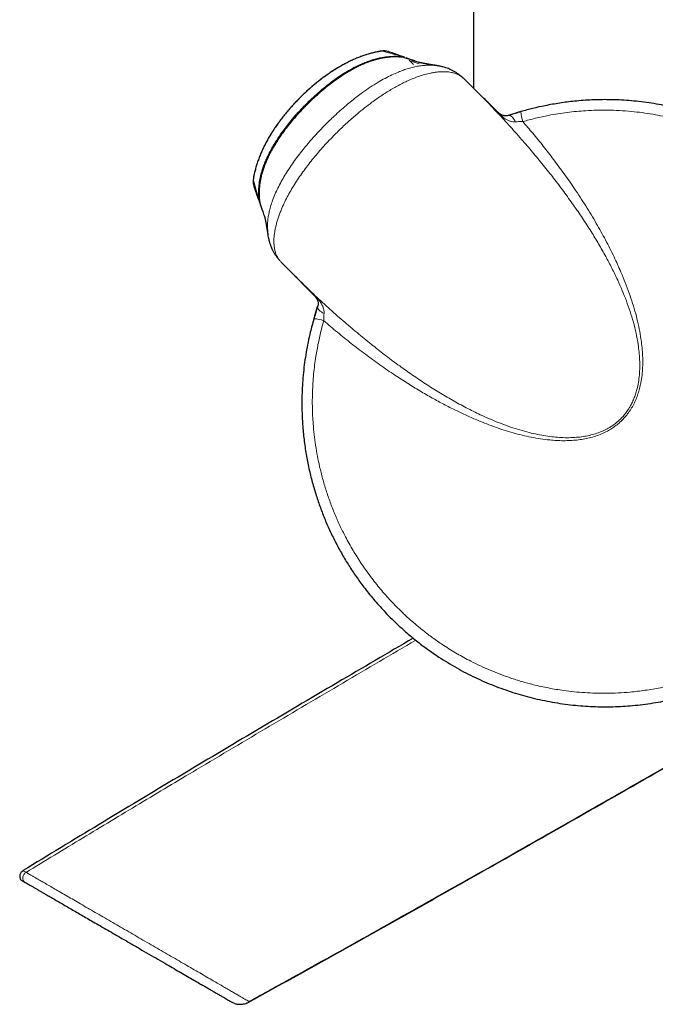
# Model space of a CAD drawing. Header units: millimetres. Extents: x 8 to 2427, y 12 to 2587.
# Tile 63 of 154: x 474 to 530, y 922 to 1008. Entities that reach past the tile are written whole.
import ezdxf

# ---------------------------------------------------------------- set-up
doc = ezdxf.new("R2010")
doc.units = ezdxf.units.MM

msp = doc.modelspace()

# ---------------------------------------------------------------- linework, layer by layer
at = {"color": 7, "linetype": 'Continuous', "lineweight": 30}
for p, q in [((513.773, 1378.2), (513.773, 1002.326)), ((505.467, 1005.53), (505.432, 1005.518)), ((507.668, 1005.023), (507.217, 1005.059)), ((508.508, 1004.415), (508.131, 1004.792)), ((509.02, 1004.58), (508.66, 1004.707)), ((510.624, 1004.295), (510.559, 1004.304)), ((514.159, 1001.94), (513.01, 1003.088)), ((514.118, 1001.974), (514.156, 1001.937)), ((494.575, 994.638), (494.587, 994.673)), ((495.141, 992.194), (495.273, 991.81)), ((497.014, 987.099), (497.014, 987.099)), ((497.014, 987.099), (498.167, 985.946)), ((497.024, 987.093), (497.016, 987.101)), ((498.17, 985.95), (498.134, 985.986)), ((492.862, 922.448), (492.702, 922.526))]:
    msp.add_line(p, q, dxfattribs=at)
at = {"color": 252, "linetype": 'Continuous', "lineweight": 0}
for p, q in [((507.511, 1005.087), (507.507, 1005.043)), ((509.01, 1004.452), (508.222, 1004.726)), ((511.111, 1004.191), (511.02, 1004.213)), ((495.062, 992.599), (495.019, 992.595)), ((495.893, 989.092), (495.958, 988.845))]:
    msp.add_line(p, q, dxfattribs=at)
at = {"color": 252, "linetype": 'Continuous', "lineweight": 0, "flags": 128}
for points in [[(516.84, 999.955), (516.894, 999.963), (516.954, 999.952), (517.019, 999.922), (517.087, 999.874), (517.157, 999.808), (517.228, 999.726), (517.299, 999.629), (517.369, 999.518), (517.436, 999.396)], [(499.869, 984.211), (499.867, 984.215), (499.865, 984.22), (499.865, 984.227), (499.867, 984.235), (499.87, 984.244), (499.874, 984.255)], [(500.15, 983.266), (500.143, 983.212), (500.154, 983.151), (500.184, 983.087), (500.232, 983.019), (500.298, 982.949), (500.38, 982.878), (500.477, 982.807), (500.588, 982.737), (500.71, 982.67)]]:
    msp.add_lwpolyline(points, dxfattribs=at)
at = {"color": 7, "linetype": 'Continuous', "lineweight": 30, "flags": 128}
msp.add_lwpolyline([(499.903, 982.489), (500.022, 982.875), (500.15, 983.266)], dxfattribs=at)
at = {"color": 252, "linetype": 'Continuous', "lineweight": 0}
for centre, radius, start, end in [((506.001, 1004.613), 0.966, 71.34521, 101.2958), ((515.877, 1000.196), 0.0446, 67.09874, 126.13733), ((520.571, 1000.327), 2.664, 180.80971, 199.99048), ((495.493, 994.105), 0.966, 168.72575, 198.75665), ((499.879, 984.222), 0.0146, 227.38809, 271.78156), ((499.779, 979.535), 2.664, 70.00947, 89.19021)]:
    msp.add_arc(centre, radius, start, end, dxfattribs=at)
at = {"color": 7, "linetype": 'Continuous', "lineweight": 30}
for start, end in [(106.10498, 108.56106), (163.22864, 165.45414)]:
    msp.add_arc((525.273, 974.833), 26.5, start, end, dxfattribs=at)
for points, knots in [([(505.467, 1005.529), (505.396, 1005.515), (505.209, 1005.48), (504.903, 1005.405), (504.547, 1005.306), (504.184, 1005.189), (503.819, 1005.057), (503.454, 1004.908), (503.087, 1004.744), (502.718, 1004.563), (502.349, 1004.367), (501.98, 1004.157), (501.612, 1003.932), (501.247, 1003.694), (500.885, 1003.443), (500.527, 1003.18), (500.171, 1002.905), (499.82, 1002.619), (499.474, 1002.322), (499.135, 1002.015), (498.803, 1001.701), (498.479, 1001.379), (498.162, 1001.048), (497.853, 1000.71), (497.552, 1000.364), (497.262, 1000.012), (496.982, 999.655), (496.713, 999.292), (496.457, 998.925), (496.211, 998.553), (495.979, 998.178), (495.761, 997.8), (495.558, 997.422), (495.372, 997.042), (495.201, 996.661), (495.045, 996.279), (494.907, 995.899), (494.787, 995.522), (494.686, 995.15), (494.616, 994.856), (494.586, 994.685), (494.577, 994.638)], [0, 0, 0, 0, 0.01399, 0.036477, 0.060385, 0.084586, 0.109138, 0.134004, 0.159255, 0.184938, 0.211006, 0.237401, 0.264052, 0.290869, 0.317847, 0.344984, 0.372377, 0.399939, 0.427609, 0.455321, 0.48299, 0.510545, 0.53824, 0.566049, 0.593812, 0.621516, 0.649151, 0.67671, 0.704135, 0.731495, 0.758884, 0.785924, 0.812645, 0.83908, 0.865272, 0.891276, 0.917211, 0.942071, 0.966603, 0.990866, 1, 1, 1, 1]), ([(507.218, 1005.061), (507.182, 1005.063), (507.048, 1005.071), (506.813, 1005.07), (506.512, 1005.056), (506.207, 1005.027), (505.9, 1004.982), (505.589, 1004.921), (505.276, 1004.843), (504.956, 1004.75), (504.627, 1004.639), (504.291, 1004.51), (503.95, 1004.364), (503.604, 1004.199), (503.25, 1004.014), (502.888, 1003.809), (502.515, 1003.581), (502.127, 1003.328), (501.723, 1003.048), (501.308, 1002.742), (500.891, 1002.416), (500.476, 1002.072), (500.061, 1001.709), (499.646, 1001.325), (499.23, 1000.92), (498.816, 1000.497), (498.412, 1000.062), (498.028, 999.623), (497.667, 999.186), (497.327, 998.75), (497.009, 998.314), (496.722, 997.896), (496.468, 997.499), (496.245, 997.128), (496.046, 996.77), (495.862, 996.409), (495.693, 996.045), (495.541, 995.678), (495.411, 995.318), (495.3, 994.966), (495.212, 994.633), (495.143, 994.313), (495.093, 994.003), (495.057, 993.687), (495.038, 993.375), (495.034, 993.096), (495.044, 992.921), (495.047, 992.849)], [0, 0, 0, 0, 0.005747, 0.021651, 0.037911, 0.054364, 0.071064, 0.088062, 0.105338, 0.123076, 0.141947, 0.161286, 0.181201, 0.201795, 0.223188, 0.245523, 0.268972, 0.293764, 0.320257, 0.348372, 0.376804, 0.405787, 0.435407, 0.465758, 0.496947, 0.529133, 0.561324, 0.592665, 0.623183, 0.652918, 0.681908, 0.7102, 0.734786, 0.75795, 0.779948, 0.80096, 0.823281, 0.844642, 0.865167, 0.884998, 0.904267, 0.920622, 0.937905, 0.954958, 0.97179, 0.988424, 1, 1, 1, 1]), ([(506.254, 1005.545), (506.251, 1005.546), (506.221, 1005.555), (506.164, 1005.566), (506.087, 1005.578), (506.014, 1005.584), (505.941, 1005.585), (505.86, 1005.583), (505.765, 1005.575), (505.657, 1005.562), (505.555, 1005.547), (505.492, 1005.535), (505.467, 1005.53)], [0, 0, 0, 0, 0.011128, 0.108786, 0.200105, 0.28754, 0.378231, 0.481647, 0.614902, 0.769667, 0.909967, 1, 1, 1, 1]), ([(507.746, 1005.034), (507.617, 1005.079), (507.175, 1005.234), (506.698, 1005.397), (506.351, 1005.514), (506.31, 1005.528)], [0, 0, 0, 0, 0.266773, 0.913905, 1, 1, 1, 1]), ([(507.656, 1005.024), (507.573, 1005.034), (507.428, 1005.051), (507.281, 1005.058), (507.218, 1005.061)], [0, 0, 0, 0, 0.566989, 1, 1, 1, 1]), ([(507.668, 1005.023), (507.945, 1004.938), (508.275, 1004.838), (508.601, 1004.724), (508.653, 1004.706)], [0, 0, 0, 0, 0.839137, 1, 1, 1, 1]), ([(508.644, 1004.712), (508.587, 1004.733), (508.332, 1004.822), (508.082, 1004.908), (507.888, 1004.974)], [0, 0, 0, 0, 0.223886, 1, 1, 1, 1]), ([(510.623, 1004.295), (510.603, 1004.298), (510.56, 1004.304), (510.497, 1004.314), (510.436, 1004.323), (510.383, 1004.331), (510.336, 1004.338), (510.298, 1004.345), (510.267, 1004.349), (510.242, 1004.353), (510.218, 1004.357), (510.191, 1004.361), (510.159, 1004.366), (510.122, 1004.372), (510.081, 1004.379), (510.038, 1004.386), (509.995, 1004.393), (509.955, 1004.4), (509.921, 1004.405), (509.893, 1004.41), (509.87, 1004.414), (509.85, 1004.417), (509.828, 1004.421), (509.801, 1004.426), (509.769, 1004.431), (509.732, 1004.438), (509.693, 1004.444), (509.657, 1004.451), (509.623, 1004.457), (509.591, 1004.463), (509.562, 1004.468), (509.532, 1004.473), (509.5, 1004.479), (509.466, 1004.486), (509.436, 1004.491), (509.409, 1004.497), (509.383, 1004.502), (509.353, 1004.507), (509.32, 1004.514), (509.285, 1004.521), (509.25, 1004.528), (509.215, 1004.536), (509.182, 1004.543), (509.149, 1004.55), (509.116, 1004.557), (509.083, 1004.565), (509.054, 1004.572), (509.032, 1004.577), (509.017, 1004.581), (509.008, 1004.583), (509.007, 1004.584), (509.006, 1004.584)], [0, 0, 0, 0, 0.027727, 0.058705, 0.086234, 0.110324, 0.131449, 0.148986, 0.162942, 0.173525, 0.184234, 0.196335, 0.212379, 0.230346, 0.250232, 0.272015, 0.293293, 0.312328, 0.329126, 0.343693, 0.353576, 0.362892, 0.374167, 0.387579, 0.405408, 0.425946, 0.446753, 0.466318, 0.484645, 0.501738, 0.517601, 0.532238, 0.553238, 0.572651, 0.590513, 0.606916, 0.622445, 0.64146, 0.663937, 0.687345, 0.709445, 0.736415, 0.761481, 0.785435, 0.816441, 0.849365, 0.883459, 0.917792, 0.945443, 0.973268, 1, 1, 1, 1]), ([(511.02, 1004.213), (510.965, 1004.227), (510.807, 1004.268), (510.534, 1004.309), (510.29, 1004.337), (510.151, 1004.339), (510.124, 1004.339)], [0, 0, 0, 0, 0.190513, 0.549846, 0.910724, 1, 1, 1, 1]), ([(512.908, 1003.176), (512.881, 1003.202), (512.796, 1003.283), (512.644, 1003.411), (512.448, 1003.562), (512.239, 1003.703), (512.019, 1003.833), (511.795, 1003.946), (511.567, 1004.044), (511.332, 1004.128), (511.151, 1004.184), (511.049, 1004.207), (511.029, 1004.211)], [0, 0, 0, 0, 0.054772, 0.170801, 0.282885, 0.40377, 0.520934, 0.634952, 0.745005, 0.858948, 0.973526, 1, 1, 1, 1]), ([(515.895, 1000.237), (515.72, 1000.409), (515.151, 1000.968), (514.511, 1001.597), (514.045, 1002.054), (513.974, 1002.125)], [0, 0, 0, 0, 0.2733181, 0.8880899, 1, 1, 1, 1]), ([(499.817, 982.198), (499.711, 981.814), (499.525, 981.141), (499.31, 980.166), (499.144, 979.282), (499.008, 978.396), (498.903, 977.507), (498.828, 976.614), (498.786, 975.787), (498.77, 975.03), (498.774, 974.342), (498.796, 973.654), (498.848, 972.758), (498.953, 971.657), (499.139, 970.381), (499.381, 969.141), (499.673, 967.948), (500.008, 966.808), (500.381, 965.719), (500.789, 964.673), (501.243, 963.642), (501.742, 962.628), (502.286, 961.631), (502.874, 960.656), (503.506, 959.704), (504.089, 958.903), (504.604, 958.244), (505.038, 957.717), (505.486, 957.201), (506.087, 956.543), (506.859, 955.761), (507.801, 954.895), (508.766, 954.09), (509.739, 953.352), (510.657, 952.72), (511.509, 952.182), (512.297, 951.721), (513.101, 951.288), (513.912, 950.886), (514.725, 950.517), (515.541, 950.179), (516.37, 949.868), (517.203, 949.587), (518.039, 949.335), (518.889, 949.109), (519.757, 948.908), (520.645, 948.735), (521.54, 948.592), (522.429, 948.481), (523.312, 948.401), (524.186, 948.351), (525.064, 948.329), (525.936, 948.337), (526.802, 948.373), (527.672, 948.437), (528.554, 948.532), (529.446, 948.659), (530.335, 948.816), (531.209, 949.001), (532.065, 949.213), (532.905, 949.451), (533.738, 949.716), (534.557, 950.008), (535.36, 950.323), (536.161, 950.668), (536.964, 951.046), (537.769, 951.459), (538.561, 951.9), (539.329, 952.362), (540.072, 952.845), (540.79, 953.346), (541.493, 953.871), (542.173, 954.416), (542.831, 954.978), (543.477, 955.569), (544.115, 956.192), (544.744, 956.85), (545.351, 957.53), (545.928, 958.223), (546.474, 958.927), (546.99, 959.639), (547.484, 960.37), (547.949, 961.112), (548.387, 961.863), (548.806, 962.638), (549.207, 963.445), (549.588, 964.283), (549.94, 965.135), (550.259, 965.989), (550.544, 966.842), (550.798, 967.695), (551.024, 968.557), (551.219, 969.42), (551.384, 970.283), (551.51, 971.083), (551.604, 971.825), (551.674, 972.509), (551.725, 973.195), (551.769, 974.09), (551.781, 975.195), (551.732, 976.481), (551.623, 977.739), (551.46, 978.955), (551.274, 979.982), (551.09, 980.822), (550.926, 981.49), (550.744, 982.155), (550.485, 983.014), (550.126, 984.061), (549.647, 985.258), (549.122, 986.408), (548.56, 987.501), (548.039, 988.406), (547.586, 989.135), (547.209, 989.707), (546.817, 990.269), (546.287, 990.988), (545.602, 991.85), (544.754, 992.813), (543.877, 993.718), (542.986, 994.556), (542.137, 995.283), (541.345, 995.91), (540.607, 996.452), (539.85, 996.97), (539.084, 997.455), (538.312, 997.909), (537.533, 998.332), (536.74, 998.729), (535.938, 999.097), (535.131, 999.436), (534.307, 999.751), (533.46, 1000.042), (532.59, 1000.308), (531.71, 1000.545), (530.832, 1000.749), (529.958, 1000.921), (529.089, 1001.062), (528.213, 1001.174), (527.34, 1001.257), (526.471, 1001.311), (525.643, 1001.335), (524.851, 1001.333), (524.096, 1001.311), (523.34, 1001.266), (522.405, 1001.184), (521.291, 1001.043), (520.08, 1000.828), (518.951, 1000.578), (518.256, 1000.385), (517.908, 1000.289)], [0, 0, 0, 0, 0.008509, 0.014929, 0.021357, 0.027736, 0.034115, 0.040523, 0.046931, 0.051844, 0.056758, 0.061685, 0.066612, 0.076004, 0.085419, 0.094278, 0.103156, 0.111806, 0.119835, 0.127893, 0.135966, 0.144089, 0.152227, 0.160416, 0.168621, 0.176855, 0.181758, 0.186661, 0.191577, 0.196492, 0.205862, 0.215253, 0.224088, 0.232942, 0.241566, 0.248109, 0.254651, 0.261224, 0.267797, 0.274125, 0.280454, 0.28681, 0.293166, 0.299374, 0.305589, 0.312056, 0.318523, 0.325021, 0.331518, 0.337773, 0.344028, 0.350311, 0.356593, 0.36273, 0.368873, 0.375291, 0.381709, 0.388158, 0.394606, 0.400814, 0.407023, 0.413258, 0.419494, 0.425585, 0.431682, 0.438106, 0.44453, 0.450985, 0.45744, 0.463655, 0.46987, 0.476113, 0.482356, 0.488454, 0.494559, 0.501014, 0.507469, 0.513956, 0.520442, 0.526688, 0.532935, 0.539209, 0.545483, 0.551613, 0.557749, 0.564288, 0.570827, 0.577398, 0.583969, 0.590298, 0.596626, 0.602983, 0.609341, 0.615551, 0.621769, 0.62667, 0.631572, 0.636487, 0.641402, 0.650772, 0.660165, 0.669003, 0.67786, 0.686489, 0.691417, 0.696344, 0.701285, 0.706225, 0.715643, 0.725084, 0.733967, 0.742868, 0.751541, 0.756455, 0.76137, 0.766297, 0.771224, 0.780615, 0.790029, 0.798886, 0.807761, 0.816407, 0.822973, 0.829539, 0.836136, 0.842733, 0.849085, 0.855436, 0.861816, 0.868195, 0.874426, 0.880664, 0.887174, 0.893684, 0.900224, 0.906764, 0.91306, 0.919357, 0.925681, 0.932006, 0.938183, 0.944367, 0.94976, 0.955153, 0.960563, 0.965974, 0.975267, 0.984583, 0.992285, 1, 1, 1, 1]), ([(516.841, 999.957), (516.838, 999.956), (516.805, 999.944), (516.742, 999.929), (516.649, 999.914), (516.554, 999.911), (516.462, 999.919), (516.369, 999.939), (516.286, 999.966), (516.21, 1000.001), (516.144, 1000.038), (516.086, 1000.076), (516.034, 1000.114), (515.986, 1000.153), (515.939, 1000.194), (515.91, 1000.222), (515.895, 1000.237)], [0, 0, 0, 0, 0.0066995, 0.0895831, 0.1817681, 0.282362, 0.3893607, 0.5030098, 0.6122214, 0.6950112, 0.7718399, 0.8286777, 0.8772444, 0.9204874, 0.9594271, 1, 1, 1, 1]), ([(517.908, 1000.289), (517.839, 1000.269), (517.701, 1000.229), (517.492, 1000.165), (517.284, 1000.1), (517.064, 1000.03), (516.918, 999.982), (516.84, 999.955)], [0, 0, 0, 0, 0.189617, 0.380286, 0.574478, 0.769996, 1, 1, 1, 1]), ([(494.575, 994.639), (494.575, 994.636), (494.566, 994.594), (494.553, 994.514), (494.536, 994.397), (494.526, 994.287), (494.521, 994.189), (494.521, 994.102), (494.528, 994.02), (494.539, 993.939), (494.553, 993.883), (494.56, 993.856)], [0, 0, 0, 0, 0.008498, 0.149933, 0.299194, 0.460691, 0.597856, 0.706458, 0.800766, 0.900964, 1, 1, 1, 1]), ([(494.579, 993.794), (494.622, 993.668), (494.76, 993.256), (494.925, 992.778), (495.049, 992.424), (495.072, 992.361)], [0, 0, 0, 0, 0.267693, 0.870153, 1, 1, 1, 1]), ([(495.047, 992.849), (495.049, 992.819), (495.054, 992.688), (495.067, 992.551), (495.083, 992.445), (495.084, 992.438)], [0, 0, 0, 0, 0.219979, 0.953608, 1, 1, 1, 1]), ([(495.075, 992.353), (495.088, 992.315), (495.104, 992.271), (495.128, 992.231), (495.131, 992.225)], [0, 0, 0, 0, 0.856827, 1, 1, 1, 1]), ([(495.083, 992.438), (495.093, 992.373), (495.104, 992.291), (495.136, 992.214), (495.142, 992.198)], [0, 0, 0, 0, 0.786428, 1, 1, 1, 1]), ([(495.088, 992.416), (495.092, 992.388), (495.103, 992.315), (495.123, 992.238), (495.142, 992.191), (495.143, 992.187)], [0, 0, 0, 0, 0.358657, 0.943082, 1, 1, 1, 1]), ([(495.139, 992.196), (495.236, 991.914), (495.361, 991.549), (495.493, 991.177), (495.523, 991.093)], [0, 0, 0, 0, 0.7732368, 1, 1, 1, 1]), ([(495.521, 991.102), (495.521, 991.102), (495.521, 991.101), (495.524, 991.092), (495.528, 991.076), (495.533, 991.055), (495.539, 991.029), (495.546, 991.001), (495.553, 990.971), (495.56, 990.94), (495.566, 990.911), (495.572, 990.88), (495.578, 990.853), (495.584, 990.826), (495.589, 990.799), (495.595, 990.768), (495.602, 990.734), (495.609, 990.699), (495.615, 990.667), (495.621, 990.637), (495.626, 990.607), (495.632, 990.576), (495.638, 990.544), (495.644, 990.509), (495.651, 990.472), (495.658, 990.432), (495.666, 990.388), (495.674, 990.342), (495.682, 990.294), (495.69, 990.25), (495.697, 990.205), (495.705, 990.16), (495.713, 990.11), (495.722, 990.057), (495.731, 990.001), (495.739, 989.947), (495.747, 989.899), (495.753, 989.864), (495.756, 989.839), (495.759, 989.824), (495.762, 989.806), (495.765, 989.784), (495.769, 989.756), (495.775, 989.722), (495.781, 989.681), (495.788, 989.634), (495.796, 989.58), (495.804, 989.529), (495.809, 989.496), (495.811, 989.483)], [0, 0, 0, 0, 0.024831, 0.05249, 0.082339, 0.113406, 0.145048, 0.17359, 0.201877, 0.228641, 0.252974, 0.275457, 0.297757, 0.313155, 0.330772, 0.350826, 0.37333, 0.395775, 0.415673, 0.433009, 0.45135, 0.46838, 0.486485, 0.505668, 0.525943, 0.547334, 0.569847, 0.59562, 0.620113, 0.642805, 0.663885, 0.686379, 0.709932, 0.735681, 0.763612, 0.790255, 0.813099, 0.832129, 0.840211, 0.847335, 0.854411, 0.864135, 0.876691, 0.892082, 0.910314, 0.931393, 0.955325, 0.98212, 1, 1, 1, 1]), ([(495.523, 991.095), (495.523, 991.094), (495.524, 991.091), (495.526, 991.083), (495.528, 991.077), (495.528, 991.074)], [0, 0, 0, 0, 0.259147, 0.730611, 1, 1, 1, 1]), ([(495.768, 990), (495.773, 989.886), (495.785, 989.625), (495.83, 989.32), (495.881, 989.137), (495.893, 989.092)], [0, 0, 0, 0, 0.366224, 0.843837, 1, 1, 1, 1]), ([(495.893, 989.082), (495.909, 989.02), (495.945, 988.873), (496.02, 988.649), (496.11, 988.419), (496.213, 988.197), (496.327, 987.989), (496.453, 987.787), (496.592, 987.592), (496.731, 987.415), (496.827, 987.308), (496.871, 987.26)], [0, 0, 0, 0, 0.0899713, 0.2115444, 0.332587, 0.4421567, 0.5570832, 0.6696851, 0.7849348, 0.9034123, 1, 1, 1, 1]), ([(497.984, 986.129), (498.06, 986.052), (498.372, 985.734), (499, 985.095), (499.552, 984.533), (499.869, 984.211)], [0, 0, 0, 0, 0.12148, 0.496164, 1, 1, 1, 1]), ([(499.869, 984.211), (499.879, 984.2), (499.904, 984.175), (499.942, 984.133), (499.981, 984.086), (500.018, 984.037), (500.053, 983.986), (500.089, 983.926), (500.122, 983.861), (500.152, 983.786), (500.177, 983.699), (500.192, 983.606), (500.194, 983.505), (500.185, 983.408), (500.17, 983.332), (500.156, 983.289), (500.152, 983.278)], [0, 0, 0, 0, 0.029846, 0.070055, 0.110924, 0.157938, 0.209901, 0.268054, 0.350294, 0.436774, 0.542712, 0.670092, 0.77386, 0.881052, 0.969317, 1, 1, 1, 1]), ([(500.15, 983.266), (500.129, 983.202), (500.086, 983.072), (500.02, 982.87), (499.955, 982.662), (499.887, 982.437), (499.841, 982.282), (499.817, 982.198)], [0, 0, 0, 0, 0.188873, 0.379127, 0.57345, 0.769056, 1, 1, 1, 1]), ([(508.503, 954.322), (506.289, 953.026), (501.748, 950.37), (494.901, 946.33), (487.968, 942.208), (481.141, 938.114), (476.637, 935.377), (474.425, 934.032)], [0, 0, 0, 0, 0.194061, 0.397881, 0.601349, 0.80415, 1, 1, 1, 1]), ([(494.168, 922.601), (495.432, 923.297), (499.038, 925.284), (504.972, 928.595), (511.974, 932.527), (518.963, 936.482), (525.934, 940.45), (532.755, 944.351), (537.248, 946.932), (539.428, 948.185)], [0, 0, 0, 0, 0.0833046, 0.2375763, 0.3920856, 0.5466223, 0.7009751, 0.8549326, 1, 1, 1, 1]), ([(539.498, 948.178), (537.406, 946.975), (533.212, 944.566), (526.904, 940.957), (520.572, 937.349), (514.121, 933.694), (507.557, 929.998), (500.89, 926.269), (496.436, 923.806), (494.212, 922.576)], [0, 0, 0, 0, 0.139176, 0.278927, 0.419076, 0.55944, 0.706526, 0.853448, 1, 1, 1, 1]), ([(474.424, 934.033), (474.383, 934.003), (474.303, 933.946), (474.219, 933.838), (474.168, 933.736), (474.139, 933.64), (474.126, 933.533), (474.141, 933.401), (474.196, 933.285), (474.269, 933.204), (474.316, 933.173), (474.339, 933.158)], [0, 0, 0, 0, 0.145297, 0.277922, 0.386239, 0.466513, 0.563529, 0.691756, 0.840907, 0.919997, 1, 1, 1, 1]), ([(474.339, 933.158), (474.345, 933.154), (474.357, 933.147), (474.445, 933.096), (474.552, 933.035), (474.605, 933.004)], [0, 0, 0, 0, 0.333271, 0.666589, 1, 1, 1, 1]), ([(474.605, 933.004), (474.616, 932.998), (474.637, 932.985), (474.723, 932.935), (474.85, 932.862), (475.021, 932.763), (475.235, 932.639), (475.466, 932.505), (475.7, 932.37), (475.925, 932.24), (476.167, 932.099), (476.457, 931.932), (476.801, 931.732), (477.208, 931.497), (477.636, 931.249), (478.081, 930.991), (478.538, 930.727), (479.013, 930.452), (479.506, 930.166), (480.017, 929.87), (480.574, 929.548), (481.173, 929.201), (481.813, 928.831), (482.46, 928.456), (483.115, 928.077), (483.829, 927.663), (484.596, 927.219), (485.408, 926.749), (486.207, 926.286), (486.944, 925.86), (487.614, 925.472), (488.216, 925.123), (488.789, 924.791), (489.335, 924.475), (489.794, 924.21), (490.174, 923.99), (490.481, 923.812), (490.77, 923.645), (491.069, 923.471), (491.371, 923.296), (491.668, 923.124), (491.933, 922.971), (492.164, 922.837), (492.357, 922.726), (492.509, 922.638), (492.619, 922.574), (492.689, 922.533), (492.698, 922.528), (492.702, 922.526)], [0, 0, 0, 0, 0.020744, 0.041343, 0.061933, 0.08265, 0.103627, 0.124994, 0.140383, 0.155756, 0.171155, 0.186623, 0.207425, 0.228521, 0.250004, 0.270552, 0.291114, 0.311763, 0.332568, 0.3536, 0.374925, 0.399937, 0.424854, 0.449776, 0.474804, 0.500038, 0.531529, 0.562718, 0.5938, 0.624973, 0.650592, 0.675775, 0.700643, 0.72532, 0.749934, 0.766223, 0.782245, 0.798039, 0.813646, 0.834234, 0.854669, 0.875055, 0.895935, 0.916714, 0.937521, 0.958513, 0.979294, 1, 1, 1, 1]), ([(492.862, 922.448), (492.898, 922.435), (492.963, 922.41), (493.071, 922.385), (493.176, 922.369), (493.274, 922.361), (493.37, 922.359), (493.47, 922.362), (493.607, 922.376), (493.779, 922.412), (493.984, 922.477), (494.122, 922.547), (494.197, 922.585)], [0, 0, 0, 0, 0.138476, 0.252615, 0.343618, 0.415336, 0.458226, 0.518632, 0.603072, 0.711948, 0.844879, 1, 1, 1, 1]), ([(494.192, 922.587), (494.191, 922.588), (494.189, 922.589), (494.174, 922.598), (494.167, 922.602)], [0, 0, 0, 0, 0.517168, 1, 1, 1, 1])]:
    msp.add_open_spline(points, degree=3, knots=knots, dxfattribs=at)
at = {"color": 252, "linetype": 'Continuous', "lineweight": 0}
for points, knots in [([(505.432, 1005.518), (505.238, 1005.477), (504.85, 1005.393), (504.274, 1005.219), (503.705, 1005.012), (503.172, 1004.782), (502.675, 1004.539), (502.214, 1004.289), (501.756, 1004.019), (501.305, 1003.73), (500.858, 1003.421), (500.418, 1003.095), (499.984, 1002.751), (499.577, 1002.408), (499.196, 1002.068), (498.841, 1001.733), (498.492, 1001.388), (498.152, 1001.033), (497.819, 1000.667), (497.495, 1000.291), (497.181, 999.906), (496.806, 999.418), (496.383, 998.82), (495.961, 998.149), (495.605, 997.509), (495.324, 996.936), (495.103, 996.42), (494.933, 995.966), (494.796, 995.54), (494.678, 995.109), (494.617, 994.818), (494.587, 994.673)], [0, 0, 0, 0, 0.038368, 0.076739, 0.115464, 0.154192, 0.186858, 0.219735, 0.252613, 0.285918, 0.319224, 0.352954, 0.386684, 0.420616, 0.450184, 0.479883, 0.509581, 0.539556, 0.569531, 0.599787, 0.630044, 0.66044, 0.712797, 0.765151, 0.807538, 0.849923, 0.885517, 0.914063, 0.942608, 0.971304, 1, 1, 1, 1]), ([(495.019, 992.595), (495.005, 992.78), (494.977, 993.151), (495, 993.713), (495.07, 994.274), (495.178, 994.772), (495.304, 995.209), (495.434, 995.589), (495.589, 995.982), (495.768, 996.382), (495.978, 996.802), (496.212, 997.226), (496.514, 997.726), (496.883, 998.283), (497.328, 998.891), (497.799, 999.484), (498.295, 1000.061), (498.816, 1000.623), (499.358, 1001.17), (499.922, 1001.7), (500.518, 1002.22), (501.146, 1002.726), (501.809, 1003.215), (502.499, 1003.671), (503.113, 1004.029), (503.638, 1004.297), (504.065, 1004.492), (504.493, 1004.663), (504.923, 1004.811), (505.349, 1004.93), (505.826, 1005.033), (506.356, 1005.103), (506.936, 1005.131), (507.321, 1005.101), (507.511, 1005.087)], [0, 0, 0, 0, 0.028979, 0.057961, 0.087476, 0.116995, 0.137232, 0.158377, 0.179524, 0.203092, 0.226661, 0.25264, 0.27862, 0.317705, 0.356793, 0.395993, 0.435662, 0.475384, 0.515471, 0.55571, 0.596002, 0.638646, 0.681372, 0.724403, 0.767576, 0.792031, 0.816325, 0.840617, 0.86387, 0.887121, 0.909555, 0.939924, 0.970289, 1, 1, 1, 1]), ([(507.217, 1005.059), (507.19, 1005.061), (506.984, 1005.079), (506.595, 1005.064), (506.055, 1005.012), (505.564, 1004.917), (505.111, 1004.798), (504.697, 1004.663), (504.252, 1004.492), (503.791, 1004.287), (503.303, 1004.04), (502.775, 1003.741), (502.209, 1003.385), (501.62, 1002.975), (501.046, 1002.539), (500.485, 1002.079), (499.938, 1001.597), (499.405, 1001.094), (498.887, 1000.572), (498.356, 1000), (497.852, 999.414), (497.375, 998.813), (496.969, 998.259), (496.602, 997.713), (496.283, 997.192), (495.992, 996.664), (495.731, 996.129), (495.498, 995.569), (495.304, 994.992), (495.173, 994.478), (495.096, 994.034), (495.054, 993.664), (495.035, 993.292), (495.038, 992.882), (495.067, 992.598), (495.083, 992.438)], [0, 0, 0, 0, 0.004408, 0.032603, 0.061286, 0.089972, 0.111503, 0.135145, 0.15879, 0.186775, 0.214764, 0.245049, 0.282656, 0.320347, 0.358249, 0.396496, 0.434793, 0.473427, 0.512194, 0.551003, 0.596564, 0.634298, 0.67203, 0.705064, 0.738095, 0.768486, 0.800278, 0.832065, 0.864188, 0.896299, 0.915815, 0.93533, 0.955, 0.974668, 1, 1, 1, 1]), ([(505.812, 1005.56), (505.799, 1005.562), (505.775, 1005.564), (505.706, 1005.56), (505.627, 1005.551), (505.535, 1005.537), (505.467, 1005.525), (505.432, 1005.518)], [0, 0, 0, 0, 0.214308, 0.401954, 0.597398, 0.796145, 1, 1, 1, 1]), ([(507.511, 1005.087), (507.227, 1005.173), (506.658, 1005.344), (506.094, 1005.488), (505.812, 1005.56)], [0, 0, 0, 0, 0.4999873, 1, 1, 1, 1]), ([(507.511, 1005.087), (507.567, 1005.08), (507.649, 1005.069), (507.725, 1005.039), (507.749, 1005.029)], [0, 0, 0, 0, 0.6858, 1, 1, 1, 1]), ([(510.124, 1004.339), (510.019, 1004.342), (509.782, 1004.349), (509.395, 1004.324), (508.966, 1004.268), (508.524, 1004.179), (508.081, 1004.062), (507.638, 1003.918), (507.158, 1003.735), (506.622, 1003.497), (506.033, 1003.198), (505.399, 1002.837), (504.742, 1002.421), (504.134, 1001.998), (503.601, 1001.602), (503.121, 1001.227), (502.629, 1000.822), (502.112, 1000.374), (501.501, 999.816), (500.904, 999.236), (500.335, 998.65), (499.871, 998.149), (499.42, 997.637), (498.979, 997.11), (498.553, 996.57), (498.139, 996.016), (497.744, 995.45), (497.379, 994.885), (497.047, 994.323), (496.746, 993.763), (496.475, 993.192), (496.259, 992.666), (496.096, 992.19), (495.975, 991.769), (495.879, 991.348), (495.808, 990.928), (495.769, 990.512), (495.754, 990.202), (495.765, 990.033), (495.768, 990)], [0, 0, 0, 0, 0.016062, 0.036432, 0.058459, 0.080588, 0.102728, 0.124949, 0.147192, 0.175615, 0.207144, 0.238788, 0.275825, 0.312982, 0.339119, 0.365286, 0.394907, 0.424565, 0.45693, 0.505408, 0.535748, 0.56612, 0.596594, 0.627105, 0.658069, 0.689079, 0.720248, 0.751483, 0.780575, 0.809746, 0.839197, 0.868766, 0.889871, 0.910904, 0.932007, 0.952913, 0.973905, 0.994857, 1, 1, 1, 1]), ([(497.016, 987.101), (496.985, 987.131), (496.894, 987.22), (496.765, 987.385), (496.632, 987.595), (496.524, 987.823), (496.434, 988.088), (496.366, 988.396), (496.33, 988.75), (496.327, 989.13), (496.358, 989.494), (496.409, 989.834), (496.47, 990.148), (496.548, 990.473), (496.643, 990.811), (496.756, 991.158), (496.886, 991.515), (497.057, 991.938), (497.281, 992.426), (497.563, 992.976), (497.873, 993.524), (498.212, 994.073), (498.575, 994.62), (498.963, 995.164), (499.369, 995.702), (499.794, 996.235), (500.236, 996.762), (500.696, 997.282), (501.169, 997.793), (501.741, 998.382), (502.419, 999.042), (503.08, 999.641), (503.692, 1000.165), (504.249, 1000.618), (504.823, 1001.056), (505.335, 1001.424), (505.782, 1001.729), (506.223, 1002.012), (506.661, 1002.277), (507.091, 1002.52), (507.521, 1002.745), (507.977, 1002.965), (508.467, 1003.175), (508.989, 1003.368), (509.511, 1003.531), (509.966, 1003.641), (510.351, 1003.712), (510.668, 1003.754), (510.978, 1003.776), (511.28, 1003.777), (511.566, 1003.757), (511.838, 1003.713), (512.094, 1003.646), (512.335, 1003.557), (512.559, 1003.443), (512.79, 1003.293), (512.93, 1003.162), (513.01, 1003.088)], [0, 0, 0, 0, 0.0071322, 0.0210394, 0.0350123, 0.0488471, 0.0627582, 0.0797129, 0.0968107, 0.1140492, 0.1314237, 0.1441231, 0.1568645, 0.1700999, 0.1833723, 0.1972577, 0.2111774, 0.2253892, 0.2469749, 0.2686484, 0.2905488, 0.3125104, 0.335097, 0.3577299, 0.380484, 0.4032717, 0.4264426, 0.4496434, 0.4729284, 0.4962393, 0.5319185, 0.5676902, 0.5857396, 0.6128364, 0.6399867, 0.6586917, 0.6769157, 0.6951649, 0.7124862, 0.7298368, 0.7466204, 0.7634396, 0.7837484, 0.8041477, 0.8248694, 0.8457252, 0.8590517, 0.8724265, 0.8859604, 0.8995571, 0.9132872, 0.9265868, 0.9402105, 0.953907, 0.967677, 0.9815168, 1, 1, 1, 1]), ([(514.156, 1001.937), (514.292, 1001.802), (514.822, 1001.278), (515.722, 1000.338), (516.855, 999.118), (517.919, 997.922), (518.917, 996.756), (519.851, 995.623), (520.762, 994.474), (521.646, 993.31), (522.486, 992.149), (523.284, 990.987), (524.016, 989.859), (524.694, 988.745), (525.3, 987.678), (525.856, 986.623), (526.335, 985.635), (526.753, 984.684), (527.116, 983.776), (527.443, 982.85), (527.729, 981.908), (527.968, 980.949), (528.13, 980.079), (528.229, 979.305), (528.279, 978.636), (528.289, 977.971), (528.256, 977.312), (528.176, 976.666), (528.058, 976.105), (527.919, 975.629), (527.773, 975.226), (527.612, 974.869), (527.446, 974.556), (527.261, 974.253), (527.032, 973.932), (526.751, 973.602), (526.468, 973.324), (526.193, 973.092), (525.931, 972.899), (525.656, 972.722), (525.317, 972.532), (524.902, 972.34), (524.408, 972.161), (523.881, 972.019), (523.332, 971.915), (522.733, 971.846), (522.097, 971.816), (521.427, 971.829), (520.758, 971.881), (520.064, 971.972), (519.347, 972.102), (518.582, 972.277), (517.798, 972.494), (516.966, 972.762), (516.115, 973.073), (515.234, 973.433), (514.235, 973.881), (513.123, 974.432), (511.918, 975.088), (510.736, 975.786), (509.574, 976.521), (508.433, 977.288), (507.288, 978.099), (506.138, 978.954), (504.948, 979.881), (503.742, 980.861), (502.486, 981.924), (501.218, 983.042), (499.931, 984.23), (498.914, 985.198), (498.333, 985.785), (498.17, 985.95)], [0, 0, 0, 0, 0.008762, 0.033945, 0.059152, 0.084359, 0.106477, 0.128634, 0.150791, 0.17272, 0.194649, 0.215495, 0.23634, 0.255295, 0.27425, 0.291638, 0.309025, 0.323664, 0.33834, 0.353015, 0.367763, 0.38251, 0.39733, 0.407383, 0.417436, 0.427277, 0.437117, 0.446855, 0.456245, 0.462586, 0.468933, 0.475272, 0.479956, 0.48464, 0.491027, 0.497426, 0.503813, 0.508595, 0.513376, 0.518239, 0.523101, 0.530619, 0.538514, 0.54641, 0.554885, 0.56336, 0.573309, 0.583258, 0.59328, 0.603303, 0.614593, 0.625884, 0.638483, 0.651084, 0.665139, 0.679195, 0.693849, 0.714414, 0.735031, 0.755649, 0.776318, 0.796987, 0.81768, 0.839677, 0.861675, 0.885816, 0.909957, 0.936179, 0.962401, 0.98942, 1, 1, 1, 1]), ([(514.106, 1001.993), (514.227, 1001.873), (514.814, 1001.293), (515.392, 1000.701), (515.851, 1000.232)], [0, 0, 0, 0, 0.205651, 1, 1, 1, 1]), ([(518.068, 999.416), (518.44, 999.519), (519.186, 999.724), (520.209, 999.943), (521.127, 1000.105), (521.939, 1000.221), (522.754, 1000.311), (523.614, 1000.378), (524.517, 1000.418), (525.499, 1000.423), (526.517, 1000.39), (527.528, 1000.314), (528.494, 1000.204), (529.417, 1000.064), (530.334, 999.89), (531.162, 999.702), (531.899, 999.51), (532.548, 999.322), (533.192, 999.117), (533.951, 998.853), (534.821, 998.516), (535.755, 998.109), (536.636, 997.684), (537.465, 997.245), (538.279, 996.775), (539.002, 996.321), (539.637, 995.894), (540.191, 995.499), (540.734, 995.09), (541.368, 994.585), (542.081, 993.976), (542.865, 993.248), (543.618, 992.485), (544.345, 991.686), (545.04, 990.852), (545.705, 989.982), (546.334, 989.081), (546.871, 988.235), (547.326, 987.456), (547.687, 986.789), (548.01, 986.15), (548.298, 985.541), (548.57, 984.924), (548.879, 984.169), (549.211, 983.272), (549.547, 982.224), (549.839, 981.157), (550.082, 980.089), (550.277, 979.023), (550.419, 978.005), (550.517, 977.021), (550.576, 976.075), (550.6, 975.125), (550.589, 974.26), (550.554, 973.484), (550.505, 972.796), (550.436, 972.109), (550.334, 971.301), (550.184, 970.375), (549.979, 969.374), (549.744, 968.422), (549.485, 967.516), (549.192, 966.619), (548.896, 965.814), (548.606, 965.099), (548.332, 964.472), (548.042, 963.851), (547.679, 963.129), (547.233, 962.312), (546.712, 961.444), (546.179, 960.631), (545.64, 959.87), (545.072, 959.127), (544.531, 958.472), (544.027, 957.899), (543.566, 957.403), (543.092, 956.918), (542.517, 956.361), (541.832, 955.741), (541.025, 955.069), (540.188, 954.429), (539.32, 953.82), (538.426, 953.247), (537.504, 952.709), (536.556, 952.208), (535.594, 951.751), (534.623, 951.337), (533.684, 950.982), (532.77, 950.677), (531.883, 950.416), (530.986, 950.187), (530.165, 950.009), (529.423, 949.872), (528.761, 949.768), (528.097, 949.681), (527.305, 949.599), (526.384, 949.535), (525.376, 949.506), (524.409, 949.516), (523.482, 949.56), (522.557, 949.637), (521.719, 949.738), (520.97, 949.852), (520.309, 949.97), (519.651, 950.107), (518.871, 950.29), (517.974, 950.532), (517.005, 950.839), (516.087, 951.169), (515.219, 951.517), (514.363, 951.898), (513.599, 952.272), (512.924, 952.63), (512.333, 952.963), (511.752, 953.311), (511.071, 953.745), (510.298, 954.275), (509.478, 954.89), (508.715, 955.511), (508.005, 956.133), (507.318, 956.782), (506.715, 957.395), (506.192, 957.962), (505.742, 958.477), (505.305, 959.005), (504.859, 959.576), (504.407, 960.189), (503.977, 960.814), (503.588, 961.414), (503.237, 961.989), (502.901, 962.574), (502.514, 963.29), (502.09, 964.147), (501.644, 965.152), (501.241, 966.18), (500.885, 967.216), (500.578, 968.255), (500.328, 969.254), (500.125, 970.223), (499.966, 971.159), (499.842, 972.102), (499.76, 972.964), (499.713, 973.74), (499.689, 974.43), (499.684, 975.121), (499.698, 975.843), (499.735, 976.595), (499.797, 977.377), (499.884, 978.158), (500.013, 979.069), (500.203, 980.108), (500.44, 981.142), (500.618, 981.781), (500.69, 982.038)], [0, 0, 0, 0, 0.008592, 0.017202, 0.02328, 0.029357, 0.035461, 0.041564, 0.048588, 0.055622, 0.063468, 0.071327, 0.078265, 0.085204, 0.092179, 0.099155, 0.104192, 0.109228, 0.114279, 0.11933, 0.127246, 0.135175, 0.142176, 0.149176, 0.156214, 0.163252, 0.168334, 0.173416, 0.178512, 0.183608, 0.191594, 0.19958, 0.207621, 0.215663, 0.223824, 0.231999, 0.240241, 0.248498, 0.254486, 0.260481, 0.265512, 0.270544, 0.27559, 0.280635, 0.288819, 0.297018, 0.305284, 0.313566, 0.321532, 0.329511, 0.336558, 0.343605, 0.350692, 0.357778, 0.362897, 0.368016, 0.37315, 0.378285, 0.386161, 0.394052, 0.40102, 0.407989, 0.414996, 0.422003, 0.427066, 0.432128, 0.437205, 0.442282, 0.450066, 0.457863, 0.464749, 0.471634, 0.478558, 0.485482, 0.490483, 0.495485, 0.5005, 0.505516, 0.513244, 0.520985, 0.528802, 0.536619, 0.544492, 0.552364, 0.560316, 0.568281, 0.576014, 0.583759, 0.590598, 0.597436, 0.604311, 0.611186, 0.61615, 0.621115, 0.626093, 0.631071, 0.638865, 0.646672, 0.653565, 0.660457, 0.667386, 0.674315, 0.679318, 0.684321, 0.689338, 0.694354, 0.702241, 0.710141, 0.717116, 0.724091, 0.731102, 0.738114, 0.743177, 0.74824, 0.753316, 0.758393, 0.766365, 0.77435, 0.7814, 0.78845, 0.795539, 0.802627, 0.807746, 0.812864, 0.817997, 0.82313, 0.829119, 0.835114, 0.840147, 0.845179, 0.850225, 0.855271, 0.863454, 0.871653, 0.879919, 0.8882, 0.896186, 0.904186, 0.91125, 0.918315, 0.925419, 0.932523, 0.937655, 0.942786, 0.947933, 0.95308, 0.9589, 0.964719, 0.970562, 0.976404, 0.985229, 0.994075, 1, 1, 1, 1]), ([(515.851, 1000.232), (515.89, 1000.192), (515.963, 1000.118), (516.076, 1000.012), (516.202, 999.901), (516.35, 999.784), (516.536, 999.656), (516.748, 999.538), (516.977, 999.446), (517.171, 999.402), (517.321, 999.389), (517.398, 999.393), (517.436, 999.396)], [0, 0, 0, 0, 0.088883, 0.1665093, 0.2448147, 0.3561036, 0.4684331, 0.6094064, 0.7526313, 0.8741551, 0.9366965, 1, 1, 1, 1]), ([(500.69, 982.038), (501.082, 981.701), (501.866, 981.027), (503.076, 980.051), (504.317, 979.098), (505.59, 978.173), (506.82, 977.33), (507.981, 976.578), (509.07, 975.91), (510.128, 975.298), (511.172, 974.732), (512.177, 974.221), (513.175, 973.749), (514.082, 973.354), (514.915, 973.019), (515.673, 972.738), (516.44, 972.479), (517.218, 972.244), (518.005, 972.036), (518.803, 971.859), (519.611, 971.717), (520.35, 971.625), (521.016, 971.575), (521.606, 971.557), (522.198, 971.57), (522.778, 971.615), (523.342, 971.693), (523.888, 971.805), (524.425, 971.957), (524.95, 972.153), (525.423, 972.378), (525.843, 972.624), (526.211, 972.881), (526.569, 973.178), (526.911, 973.517), (527.23, 973.899), (527.515, 974.312), (527.757, 974.74), (527.963, 975.185), (528.133, 975.64), (528.275, 976.121), (528.397, 976.669), (528.489, 977.285), (528.54, 977.96), (528.548, 978.64), (528.518, 979.324), (528.447, 980.072), (528.326, 980.888), (528.149, 981.766), (527.928, 982.656), (527.665, 983.55), (527.36, 984.458), (527.02, 985.365), (526.585, 986.422), (526.132, 987.417), (525.672, 988.351), (525.164, 989.331), (524.617, 990.314), (524.033, 991.301), (523.408, 992.316), (522.633, 993.504), (521.694, 994.851), (520.783, 996.087), (519.863, 997.27), (518.966, 998.373), (518.358, 999.079), (518.068, 999.416)], [0, 0, 0, 0, 0.026831, 0.053683, 0.080553, 0.107711, 0.13489, 0.157361, 0.178885, 0.200424, 0.220055, 0.2397, 0.258053, 0.276424, 0.290115, 0.303816, 0.317543, 0.331284, 0.345064, 0.358865, 0.372707, 0.386584, 0.396492, 0.406419, 0.416372, 0.426355, 0.435682, 0.444992, 0.45435, 0.463677, 0.473076, 0.480536, 0.488022, 0.495561, 0.503772, 0.512057, 0.520415, 0.528842, 0.536681, 0.54491, 0.553183, 0.561844, 0.57312, 0.584457, 0.59592, 0.607421, 0.619, 0.633878, 0.649112, 0.66438, 0.680387, 0.696417, 0.713038, 0.729676, 0.754706, 0.7688, 0.782895, 0.811128, 0.826424, 0.84172, 0.87235, 0.899351, 0.926372, 0.951621, 0.976884, 1, 1, 1, 1]), ([(517.436, 999.396), (517.481, 999.4), (517.606, 999.412), (517.82, 999.42), (517.984, 999.417), (518.068, 999.416)], [0, 0, 0, 0, 0.218995, 0.604223, 1, 1, 1, 1]), ([(494.587, 994.673), (494.583, 994.653), (494.569, 994.575), (494.552, 994.461), (494.541, 994.346), (494.544, 994.311), (494.546, 994.294)], [0, 0, 0, 0, 0.121549, 0.458407, 0.733463, 1, 1, 1, 1]), ([(494.546, 994.294), (494.618, 994.012), (494.762, 993.448), (494.933, 992.879), (495.019, 992.595)], [0, 0, 0, 0, 0.499987, 1, 1, 1, 1]), ([(495.076, 992.354), (495.071, 992.366), (495.046, 992.426), (495.029, 992.509), (495.021, 992.577), (495.019, 992.595)], [0, 0, 0, 0, 0.165616, 0.786089, 1, 1, 1, 1]), ([(495.518, 991.109), (495.437, 991.343), (495.284, 991.783), (495.147, 992.229), (495.083, 992.438)], [0, 0, 0, 0, 0.530581, 1, 1, 1, 1]), ([(499.874, 984.255), (499.404, 984.714), (498.813, 985.292), (498.232, 985.88), (498.113, 986.001)], [0, 0, 0, 0, 0.794415, 1, 1, 1, 1]), ([(498.15, 985.967), (498.262, 985.853), (498.839, 985.266), (499.415, 984.68), (499.88, 984.207)], [0, 0, 0, 0, 0.19394, 1, 1, 1, 1]), ([(500.71, 982.67), (500.713, 982.727), (500.718, 982.843), (500.69, 983.006), (500.633, 983.205), (500.53, 983.436), (500.385, 983.67), (500.237, 983.866), (500.109, 984.014), (499.987, 984.144), (499.912, 984.218), (499.874, 984.255)], [0, 0, 0, 0, 0.093915, 0.190427, 0.271029, 0.436185, 0.605072, 0.717466, 0.831057, 0.915031, 1, 1, 1, 1]), ([(499.88, 984.207), (499.893, 984.193), (499.918, 984.166), (499.966, 984.112), (500.024, 984.039), (500.08, 983.951), (500.123, 983.875), (500.135, 983.828), (500.139, 983.816)], [0, 0, 0, 0, 0.092075, 0.183843, 0.352823, 0.62304, 0.899638, 1, 1, 1, 1]), ([(500.69, 982.038), (500.689, 982.089), (500.686, 982.218), (500.69, 982.432), (500.703, 982.59), (500.71, 982.67)], [0, 0, 0, 0, 0.242106, 0.615654, 1, 1, 1, 1]), ([(508.724, 954.138), (506.601, 952.896), (502.341, 950.404), (495.96, 946.642), (490.039, 943.127), (484.596, 939.871), (479.631, 936.882), (476.336, 934.879), (474.691, 933.879)], [0, 0, 0, 0, 0.1862832, 0.373801, 0.5610574, 0.7078435, 0.8541973, 1, 1, 1, 1]), ([(474.691, 933.879), (474.657, 933.855), (474.585, 933.805), (474.496, 933.701), (474.428, 933.573), (474.393, 933.431), (474.399, 933.29), (474.442, 933.165), (474.513, 933.067), (474.576, 933.024), (474.605, 933.004)], [0, 0, 0, 0, 0.117714, 0.24824, 0.386758, 0.526416, 0.660525, 0.784799, 0.897856, 1, 1, 1, 1]), ([(474.69, 933.879), (474.637, 933.91), (474.531, 933.971), (474.442, 934.023), (474.43, 934.029), (474.424, 934.033)], [0, 0, 0, 0, 0.333346, 0.666678, 1, 1, 1, 1]), ([(494.167, 922.602), (494.149, 922.612), (494.108, 922.637), (493.982, 922.709), (493.804, 922.812), (493.577, 922.944), (493.306, 923.1), (492.992, 923.282), (492.641, 923.486), (492.254, 923.71), (491.836, 923.952), (491.39, 924.21), (490.886, 924.502), (490.322, 924.827), (489.697, 925.188), (489.052, 925.563), (488.387, 925.948), (487.706, 926.343), (487.013, 926.744), (486.312, 927.15), (485.606, 927.559), (484.895, 927.97), (484.183, 928.382), (483.474, 928.792), (482.773, 929.198), (482.081, 929.599), (481.4, 929.994), (480.731, 930.38), (480.078, 930.756), (479.448, 931.121), (478.843, 931.472), (478.265, 931.808), (477.716, 932.127), (477.199, 932.427), (476.721, 932.704), (476.287, 932.956), (475.897, 933.18), (475.575, 933.367), (475.313, 933.519), (475.106, 933.639), (474.938, 933.736), (474.811, 933.809), (474.724, 933.86), (474.702, 933.872), (474.691, 933.879)], [0, 0, 0, 0, 0.017294, 0.039831, 0.062369, 0.084864, 0.107273, 0.129589, 0.15185, 0.174069, 0.196245, 0.218367, 0.240415, 0.266834, 0.293186, 0.319333, 0.345362, 0.371417, 0.397422, 0.423265, 0.44902, 0.474758, 0.500546, 0.526255, 0.551767, 0.577166, 0.602534, 0.627957, 0.653328, 0.678521, 0.703589, 0.728597, 0.753612, 0.778673, 0.803615, 0.828251, 0.852754, 0.877326, 0.897848, 0.918307, 0.938724, 0.959125, 0.979539, 1, 1, 1, 1])]:
    msp.add_open_spline(points, degree=3, knots=knots, dxfattribs=at)

doc.saveas('drawing.dxf')
